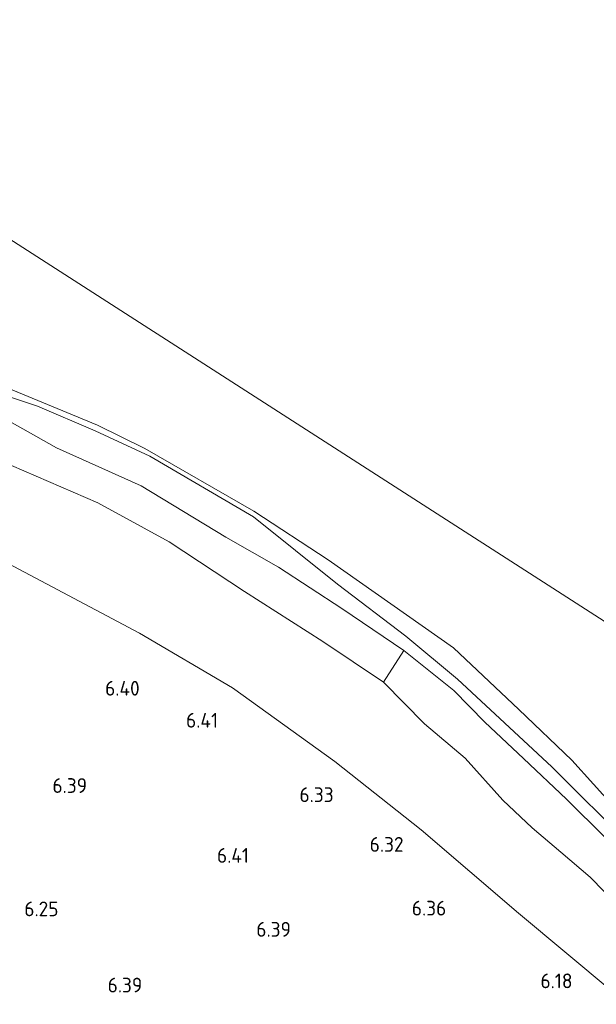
# Model space of a CAD drawing. Extents: x 126429 to 133038, y 413091 to 414846.
# Tile 149 of 256: x 128641 to 128712, y 414081 to 414201. Entities that reach past the tile are written whole.
import ezdxf
from ezdxf.enums import TextEntityAlignment as Align
from ezdxf.lldxf.tags import DXFTag

# ---------------------------------------------------------------- set-up
doc = ezdxf.new("R2010")
doc.units = 0
for name, color, linetype, lineweight in [('B-ME-GR-GRAS-GV', 60, 'Continuous', 13), ('B-ME-GW-TALUD_KRUIN-G', 90, 'Continuous', 18), ('B-ME-GW-TALUD_TEEN-G', 90, 'Continuous', 18), ('B-ME-IE-TERREINAFSCHEIDING_KUNSTMATIG_HEKWERK-G', 20, 'IE-TERREINAFSCHEIDING-KUNSTMATIG', 18), ('B-ME-KG-GRENS_OPNAME-G', 210, 'KG-OPNAME', 18), ('B-ME-OB-OEVERVOORZIENING-G', 7, 'Continuous', 18), ('B-ME-OG-HOOGTEPUNT-S', 7, 'Continuous', 25), ('B-ME-OG-WATER_KANAAL-GV', 120, 'Continuous', 18)]:
    doc.layers.add(name, color=color, linetype=linetype, lineweight=lineweight)
doc.styles.add('NLCS-ISO-ANNOTATIVE-T18', font='NLCS-ISO.ttf', dxfattribs={"height": 1.8})
doc.styles.get("Standard").update_dxf_attribs({"font": 'arial.ttf'})
doc.linetypes.add('IE-TERREINAFSCHEIDING-KUNSTMATIG', pattern='A,4,[82,NLCS.SHX,S=0.75,R=90,X=0,Y=0],4,-2', length=10)
tags = doc.linetypes.add('KG-OPNAME', pattern='A,5.5,-2,["O",Standard,S=1.8,R=0,X=-0.5,Y=-0.9],-2,5.5,-2,[5,NLCS.SHX,S=0.75,R=0,X=0,Y=0],-2', length=19).pattern_tags.tags
tags[6] = DXFTag(74, 10)

# ---------------------------------------------------------------- blocks, each defined once
blk = doc.blocks.new('SAL-HOOGTELABEL-SO')
at = {"color": 0, "linetype": 'ByBlock', "lineweight": -2, "style": 'NLCS-ISO-ANNOTATIVE-T18'}
blk.add_attdef('HOOGTE', text='', height=1.8, dxfattribs=at).set_placement((2.79, 0), align=Align.RIGHT)

msp = doc.modelspace()

# ---------------------------------------------------------------- linework, layer by layer
at = {"layer": 'B-ME-GR-GRAS-GV'}
msp.add_polyline3d([(128688.285, 414124.402, 1.239), (128685.799, 414120.51, 1.564), (128678.412, 414125.48, 1.764), (128668.838, 414131.589, 1.814), (128659.64, 414137.633, 1.751), (128650.957, 414142.396, 1.726), (128638.886, 414147.625, 1.701), (128625.366, 414153.055, 1.689), (128611.576, 414158.175, 1.701), (128596.656, 414163.546, 1.414), (128598.411, 414168.592, 1.101), (128603.901, 414165.587, 1.214), (128610.569, 414162.757, 1.476), (128619.779, 414160.058, 1.351), (128628.565, 414156.762, 1.426), (128634.728, 414154.886, 1.426), (128640.237, 414152.319, 1.364), (128645.93, 414149.111, 1.501), (128656.252, 414144.477, 1.401), (128666.577, 414138.194, 1.339), (128672.993, 414134.535, 1.389), (128680.741, 414129.518, 1.289)], close=True, dxfattribs=at)
for points in [[(128631.406, 414159.926, -0.24), (128650.917, 414151.883, -0.24), (128656.671, 414149.029, -0.24), (128670.001, 414141.366, -0.24), (128679.068, 414135.449, -0.24), (128694.366, 414124.71, -0.24), (128702.321, 414117.175, -0.24), (128708.792, 414111.002, -0.24), (128714.055, 414105.143, -0.24)], [(128634.4471, 414157.2363, 0.1423), (128643.604, 414154.1917, 0.1823), (128650.6086, 414151.1714, 0.1023), (128657.2921, 414148.104, 0.1823), (128669.93, 414140.675, 0.152), (128680.206, 414132.488, 0.176), (128688.53, 414126.138, 0.301), (128694.826, 414120.895, 0.301), (128706.35, 414110.204, 0.289), (128715.972, 414100.599, 0.326)], [(128715.972, 414100.599, 0.326), (128706.35, 414110.204, 0.289), (128694.826, 414120.895, 0.301), (128688.53, 414126.138, 0.301), (128680.206, 414132.488, 0.176), (128669.93, 414140.675, 0.152), (128657.2921, 414148.104, 0.1823), (128650.6086, 414151.1714, 0.1023), (128643.604, 414154.1917, 0.1823), (128634.4471, 414157.2363, 0.1423)], [(128712.852, 414101.578, 1.276), (128708.138, 414106.229, 1.289), (128702.902, 414111.225, 1.301), (128698.157, 414115.648, 1.214), (128694.384, 414119.486, 1.264), (128688.285, 414124.402, 1.239), (128680.741, 414129.518, 1.289), (128672.993, 414134.535, 1.389), (128666.577, 414138.194, 1.339), (128656.252, 414144.477, 1.401), (128645.93, 414149.111, 1.501), (128640.237, 414152.319, 1.364)], [(128638.886, 414147.625, 1.701), (128650.957, 414142.396, 1.726), (128659.64, 414137.633, 1.751), (128668.838, 414131.589, 1.814), (128678.412, 414125.48, 1.764), (128685.799, 414120.51, 1.564), (128690.797, 414115.438, 1.707), (128695.762, 414111.266, 1.723), (128700.364, 414106.133, 1.759), (128703.96, 414102.736, 1.797), (128707.433, 414099.764, 1.833), (128711.03, 414096.726, 1.845), (128714.413, 414093.273, 1.871)], [(128640.019, 414134.984, 5.729), (128656.031, 414126.481, 5.729), (128667.377, 414119.821, 5.654), (128679.869, 414110.846, 5.567), (128690.405, 414102.495, 5.642), (128702.277, 414092.354, 5.617), (128713.824, 414082.678, 5.604)], [(128713.824, 414082.678, 5.604), (128702.277, 414092.354, 5.617), (128690.405, 414102.495, 5.642), (128679.869, 414110.846, 5.567), (128667.377, 414119.821, 5.654), (128656.031, 414126.481, 5.729), (128640.019, 414134.984, 5.729)], [(128714.413, 414093.273, 1.871), (128711.03, 414096.726, 1.845), (128707.433, 414099.764, 1.833), (128703.96, 414102.736, 1.797), (128700.364, 414106.133, 1.759), (128695.762, 414111.266, 1.723), (128690.797, 414115.438, 1.707), (128685.799, 414120.51, 1.564), (128688.285, 414124.402, 1.239), (128694.384, 414119.486, 1.264), (128698.157, 414115.648, 1.214), (128702.902, 414111.225, 1.301), (128708.138, 414106.229, 1.289), (128712.852, 414101.578, 1.276)]]:
    msp.add_polyline3d(points, dxfattribs=at)
at = {"layer": 'B-ME-GW-TALUD_KRUIN-G'}
for points in [[(128528.38, 414177.149, 4.074), (128528.522, 414177.103, 4.076), (128544.615, 414171.624, 4.176), (128557.664, 414167.105, 4.464), (128563.534, 414164.531, 4.451), (128567.885, 414161.994, 4.826), (128575.092, 414158.096, 5.664), (128582.041, 414155.04, 5.964), (128593.48, 414152.105, 6.064), (128602.888, 414149.1, 5.889), (128612.14, 414146.303, 5.764), (128627.897, 414140.816, 5.704), (128640.019, 414134.984, 5.729), (128656.031, 414126.481, 5.729), (128667.377, 414119.821, 5.654), (128679.869, 414110.846, 5.567), (128690.405, 414102.495, 5.642), (128702.277, 414092.354, 5.617), (128713.824, 414082.678, 5.604), (128725.279, 414074.242, 5.617), (128737.975, 414065.898, 5.642), (128749.694, 414059.401, 5.804), (128761.792, 414053.785, 5.817)], [(128640.237, 414152.319, 1.364), (128645.93, 414149.111, 1.501), (128656.252, 414144.477, 1.401), (128666.577, 414138.194, 1.339), (128672.993, 414134.535, 1.389), (128680.741, 414129.518, 1.289), (128688.285, 414124.402, 1.239), (128694.384, 414119.486, 1.264), (128698.157, 414115.648, 1.214), (128702.902, 414111.225, 1.301), (128708.138, 414106.229, 1.289), (128712.852, 414101.578, 1.276)]]:
    msp.add_polyline3d(points, dxfattribs=at)
at = {"layer": 'B-ME-GW-TALUD_TEEN-G'}
for points in [[(128539.4899, 414190.5235, -0.0012), (128542.2756, 414189.2363, 0.2323), (128544.856, 414187.827, 0.3936), (128547.5474, 414186.0278, 0.5723), (128552.5758, 414183.8074, 0.3023), (128559.5231, 414182.1927, 0.2323), (128565.0402, 414180.7709, 0.2823), (128571.5766, 414179.1034, 0.2323), (128576.1047, 414178.0504, 0.2423), (128591.3722, 414173.2528, 0.1823), (128598.8934, 414170.4844, 0.182), (128610.9844, 414165.2093, 0.2523), (128622.9049, 414160.8846, 0.3523), (128634.4471, 414157.2363, 0.1423), (128643.604, 414154.1917, 0.1823), (128650.6086, 414151.1714, 0.1023), (128657.2921, 414148.104, 0.1823), (128669.93, 414140.675, 0.152)], [(128669.93, 414140.675, 0.152), (128680.206, 414132.488, 0.176), (128688.53, 414126.138, 0.301), (128694.826, 414120.895, 0.301), (128706.35, 414110.204, 0.289), (128715.972, 414100.599, 0.326), (128723.175, 414093.589, 0.326), (128731.359, 414087.511, 0.326), (128739.073, 414080.676, 0.326), (128746.821, 414076.006, 0.339), (128756.008, 414070.987, 0.351), (128763.432, 414067.897, 0.276)], [(128685.799, 414120.51, 1.564), (128690.797, 414115.438, 1.707), (128695.762, 414111.266, 1.723), (128700.364, 414106.133, 1.759), (128703.96, 414102.736, 1.797), (128707.433, 414099.764, 1.833), (128711.03, 414096.726, 1.845), (128714.413, 414093.273, 1.871), (128717.476, 414090.318, 1.895), (128720.234, 414088.055, 1.903), (128723.344, 414085.253, 1.901), (128726.725, 414082.636, 1.903), (128730.057, 414080.246, 1.909), (128733.287, 414078.061, 1.953), (128736.847, 414075.876, 2.001), (128740.289, 414073.82, 2.037), (128743.922, 414071.717, 2.035), (128747.99, 414069.547, 2.019), (128752.013, 414067.383, 2.005), (128755.388, 414065.549, 1.957), (128758.175, 414064.134, 1.923), (128760.822, 414062.946, 1.883), (128762.75, 414062.285, 1.875)]]:
    msp.add_polyline3d(points, dxfattribs=at)
at = {"layer": 'B-ME-IE-TERREINAFSCHEIDING_KUNSTMATIG_HEKWERK-G'}
for points in [[(128596.656, 414163.546, 1.414), (128611.576, 414158.175, 1.701), (128625.366, 414153.055, 1.689), (128638.886, 414147.625, 1.701), (128650.957, 414142.396, 1.726), (128659.64, 414137.633, 1.751), (128668.838, 414131.589, 1.814), (128678.412, 414125.48, 1.764), (128685.799, 414120.51, 1.564)], [(128685.799, 414120.51, 1.564), (128688.285, 414124.402, 1.239)]]:
    msp.add_polyline3d(points, dxfattribs=at)
at = {"layer": 'B-ME-KG-GRENS_OPNAME-G'}
msp.add_polyline3d([(128400.743, 414195.359, 4.804), (128414.246, 414191.006, 4.744), (128513.353, 414159.06, 4.342), (128528.38, 414177.149, 4.074), (128534.445, 414184.451, 1.344), (128538.069, 414188.813, 1.072), (128539.4899, 414190.5235, -0.0012), (128539.806, 414190.904, -0.24), (128548.482, 414201.348, -0.24), (128566.163, 414198.25, -0.24), (128573.716, 414196.927, 0.532), (128617.286, 414189.293, 0.824), (128633.435, 414178.918, 0.618), (128638.359, 414175.754, -0.24), (128717.291, 414125.043, -0.24), (128727.89, 414118.233, 0.89), (128766.603, 414093.362, 0.742)], dxfattribs=at)
at = {"layer": 'B-ME-OB-OEVERVOORZIENING-G'}
msp.add_polyline3d([(128714.055, 414105.143, -0.24), (128708.792, 414111.002, -0.24), (128702.321, 414117.175, -0.24), (128694.366, 414124.71, -0.24), (128679.068, 414135.449, -0.24), (128670.001, 414141.366, -0.24), (128656.671, 414149.029, -0.24), (128650.917, 414151.883, -0.24), (128631.406, 414159.926, -0.24), (128616.985, 414164.956, -0.24), (128610.952, 414167.051, -0.24), (128599.394, 414172.448, -0.24), (128589.002, 414175.712, -0.24), (128579.4, 414178.071, -0.24), (128573.518, 414180.137, -0.24), (128566.407, 414182.791, -0.24), (128556.603, 414186.245, -0.24), (128555.187, 414186.38, -0.24), (128553.844, 414186.412, -0.24), (128552.556, 414186.595, -0.24), (128551.451, 414187.052, -0.24), (128550.661, 414187.933, -0.24), (128548.954, 414188.632, -0.24), (128539.806, 414190.904, -0.24)], dxfattribs=at)
at = {"layer": 'B-ME-OG-WATER_KANAAL-GV'}
for points in [[(128638.359, 414175.754, -0.24), (128717.291, 414125.043, -0.24)], [(128714.055, 414105.143, -0.24), (128708.792, 414111.002, -0.24), (128702.321, 414117.175, -0.24), (128694.366, 414124.71, -0.24), (128679.068, 414135.449, -0.24), (128670.001, 414141.366, -0.24), (128656.671, 414149.029, -0.24), (128650.917, 414151.883, -0.24), (128631.406, 414159.926, -0.24)]]:
    msp.add_polyline3d(points, dxfattribs=at)

# ---------------------------------------------------------------- block references
at = {"layer": 'B-ME-OG-HOOGTEPUNT-S'}
for p, values in [((128653.269, 414118.874, 6.402), {'HOOGTE': '6.40'}), ((128662.829, 414114.97, 6.414), {'HOOGTE': '6.41'}), ((128646.851, 414107.003, 6.388), {'HOOGTE': '6.39'}), ((128676.933, 414105.89, 6.326), {'HOOGTE': '6.33'}), ((128685.466, 414099.825, 6.316), {'HOOGTE': '6.32'}), ((128666.603, 414098.48, 6.412), {'HOOGTE': '6.41'}), ((128643.366, 414091.957, 6.252), {'HOOGTE': '6.25'}), ((128690.677, 414092.044, 6.364), {'HOOGTE': '6.36'}), ((128671.721, 414089.461, 6.392), {'HOOGTE': '6.39'}), ((128653.583, 414082.662, 6.388), {'HOOGTE': '6.39'}), ((128706.077, 414083.174, 6.179), {'HOOGTE': '6.18'})]:
    msp.add_blockref('SAL-HOOGTELABEL-SO', p, dxfattribs=at).add_auto_attribs(values)

doc.saveas('drawing.dxf')
